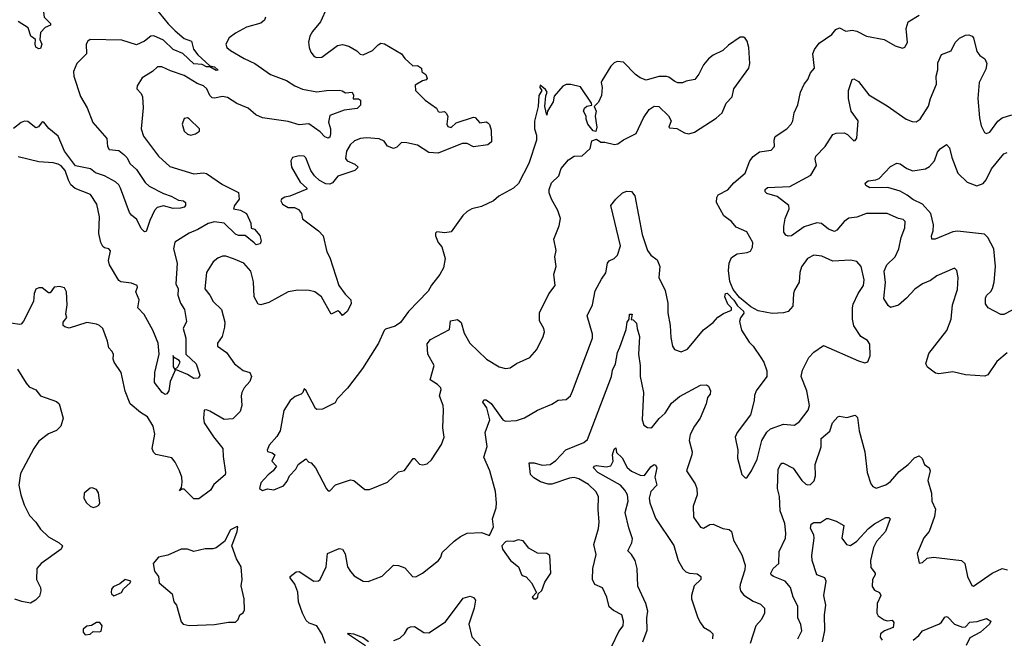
# Model space of a CAD drawing. Extents: x 1995161 to 2088924, y 769148 to 906007.
# Tile 168 of 256: x 2043575 to 2049738, y 818357 to 822228. Entities that reach past the tile are written whole.
import ezdxf

# ---------------------------------------------------------------- set-up
doc = ezdxf.new("R2010")
doc.units = 0

msp = doc.modelspace()

# ---------------------------------------------------------------- linework, layer by layer
at = {"layer": '0CON20XD'}
for points in [[(2043565, 822867.8), (2043629.8, 822869.8), (2043705, 822855.9), (2043715, 822846.9), (2043743.9, 822765), (2043718.9, 822695), (2043706.9, 822615), (2043721.8, 822511.8), (2043748.9, 822445), (2043770.5, 822355), (2043769.1, 822330.9), (2043733.3, 822295), (2043723.3, 822275), (2043727.5, 822245), (2043767.5, 822205), (2043767.5, 822195), (2043735, 822180), (2043705, 822147.5), (2043701.2, 822105), (2043713.1, 822075), (2043705, 822048.8), (2043695, 822045.8)], [(2044422.1, 822302.1), (2044503.3, 822203.3), (2044548.5, 822158.5), (2044605, 822110.6), (2044650, 822095), (2044663.1, 822043.1), (2044689.3, 822009.3), (2044765, 821940), (2044795, 821933.8), (2044818, 821912), (2044805, 821910.8), (2044765, 821933.3), (2044745, 821934.4), (2044717, 821947), (2044665, 821952.5), (2044596.9, 822016.9), (2044535, 822041.5), (2044475, 822100), (2044415, 822128.1), (2044395, 822124.3), (2044355.8, 822094.2), (2044305, 822071.9), (2044215, 822101.1), (2044016.2, 822103.8), (2044001.4, 822095), (2043991.4, 822075), (2043993.6, 822015), (2043932.5, 821955), (2043910.6, 821905), (2043913.3, 821875), (2043955, 821746.7), (2043996.1, 821676.1), (2044033.4, 821585), (2044121.1, 821485), (2044123.8, 821435), (2044135, 821415.8), (2044195, 821409.2), (2044226.7, 821385), (2044245.8, 821365), (2044265.6, 821325.6), (2044305, 821291.4), (2044359.6, 821209.6), (2044385, 821187.5), (2044475, 821140.9), (2044523.8, 821125), (2044568.3, 821098.3), (2044600, 821095), (2044612.5, 821085), (2044613.3, 821065), (2044603.3, 821055), (2044581.3, 821048.7), (2044535, 821047.7), (2044475, 821063.8), (2044436, 821054), (2044418.5, 821035), (2044388.3, 820971.7), (2044366.9, 820903.1), (2044355, 820900), (2044335, 820921.2), (2044308, 820978), (2044274.6, 821004.6), (2044262.4, 821022.4), (2044205, 821173.8), (2044194.4, 821195), (2044175, 821213.3), (2044105, 821251.5), (2044049.5, 821269.5), (2044018.6, 821295), (2043925, 821313.2), (2043856, 821406), (2043815, 821499.5), (2043757.2, 821547.2), (2043725, 821587.1), (2043715, 821590), (2043692.5, 821557.5), (2043675, 821551.1), (2043625, 821591.2), (2043605, 821593.3), (2043585, 821585.6), (2043535, 821547.3)], [(2045497.5, 822302.5), (2045456.9, 822215), (2045407.5, 822155), (2045391.4, 822125), (2045383, 822087), (2045385.8, 822055), (2045397.5, 822025), (2045418.3, 821998.3), (2045435, 821990.8), (2045465, 821994.2), (2045563.4, 822066.6), (2045595, 822072.5), (2045635, 822062.9), (2045685, 822034.2), (2045705, 822012.9), (2045725, 822008.9), (2045783.6, 822036.4), (2045818.7, 822071.3), (2045835, 822081.5), (2045858.3, 822078.3), (2045965, 822013.8), (2045986, 821985), (2046035, 821940), (2046065, 821942.5), (2046090, 821925), (2046091.7, 821901.7), (2046116.1, 821886.1), (2046125, 821860), (2046118.3, 821851.7), (2046095, 821846.7), (2046050.7, 821819.3), (2046052.5, 821785), (2046112.5, 821725), (2046183.9, 821673.9), (2046195, 821653.3), (2046205, 821648.8), (2046233, 821653), (2046243.9, 821643.9), (2046253.8, 821625), (2046248.8, 821575), (2046255, 821560), (2046275, 821554.2), (2046307.3, 821582.7), (2046415, 821619.2), (2046425.5, 821615.5), (2046455, 821582.5), (2046495, 821590), (2046505, 821583.3), (2046515, 821572.5), (2046526.2, 821536.2), (2046528, 821465), (2046505.6, 821444.4), (2046415, 821433.3), (2046375, 821453.5), (2046345, 821454.5), (2046195, 821392.3), (2046135, 821397.9), (2046065, 821443.4), (2045998.1, 821458.1), (2045965, 821459.1), (2045935, 821430.9), (2045915, 821421.9), (2045876.5, 821436.5), (2045855, 821467.5), (2045825, 821482.7), (2045745, 821489.6), (2045707.5, 821485), (2045669.3, 821470.7), (2045643.9, 821446.1), (2045621.2, 821405), (2045615, 821360), (2045625, 821344.3), (2045673.3, 821325), (2045693.3, 821305), (2045672.5, 821285), (2045565, 821250), (2045532.8, 821207.2), (2045515, 821198.7), (2045491.3, 821201.3), (2045451.7, 821221.7), (2045420.5, 821250.5), (2045396.7, 821285), (2045365, 821363.3), (2045355, 821374), (2045325, 821375.6), (2045283.3, 821365), (2045271.2, 821345), (2045276, 821305), (2045331.2, 821211.2), (2045372.5, 821175), (2045371.7, 821168.3), (2045265, 821124.5), (2045235, 821118), (2045213.3, 821105), (2045208.6, 821095), (2045220, 821075), (2045255, 821052.9), (2045295, 821053.8), (2045320.3, 821040.3), (2045337.8, 821015), (2045345, 820981.2), (2045445, 820907.5), (2045474.4, 820875), (2045497.8, 820775), (2045515, 820740.6), (2045571.3, 820565), (2045611.3, 820511.3), (2045647.8, 820475), (2045648.8, 820451.2), (2045625, 820403.3), (2045595, 820377.5), (2045579.1, 820399.1), (2045565, 820406.7), (2045525, 820386.2), (2045464.5, 820495), (2045421.4, 820525), (2045386.4, 820533.6), (2045315, 820536.4), (2045255, 820525.7), (2045135, 820458.6), (2045085, 820444), (2045067.3, 820447.3), (2045041.9, 820495), (2045038.3, 820588.3), (2045020.5, 820655), (2044977.1, 820705), (2044912.1, 820732.1)], [(2045113.3, 822245), (2045108, 822225), (2045085, 822207.5), (2044995, 822180.9), (2044925, 822144.6), (2044885, 822115.6), (2044864.2, 822075), (2044872, 822055), (2044894, 822035), (2044980, 821985), (2045047.5, 821955), (2045145, 821885.6), (2045245, 821846.9), (2045296, 821815), (2045345, 821793.6), (2045435, 821776), (2045495, 821785.7), (2045575, 821787.5), (2045592.9, 821782.9), (2045615, 821770.8), (2045655.6, 821775.6), (2045663.6, 821756.4), (2045662.3, 821732.3), (2045695, 821732.5), (2045708.8, 821725), (2045707, 821693), (2045687.1, 821672.9), (2045605, 821662.1), (2045515, 821628.6), (2045506.6, 821586.6), (2045520, 821545), (2045520.6, 821515), (2045515.7, 821494.3), (2045505, 821488), (2045485, 821495.8), (2045456, 821526), (2045385, 821576.4), (2045325, 821571.1), (2045255, 821591.8), (2045095, 821613.9), (2045053.6, 821633.6), (2045005.7, 821675), (2044934.8, 821704.8), (2044875, 821740.8), (2044845, 821747.9), (2044795, 821737.5), (2044779.6, 821739.6), (2044765.5, 821755), (2044746.6, 821796.6), (2044725.7, 821815), (2044685, 821829.2), (2044605, 821879.6), (2044518.3, 821908.3), (2044465, 821932.7), (2044436.7, 821933.3), (2044405, 821904.7), (2044341.2, 821865), (2044310, 821815), (2044308.8, 821795), (2044335.8, 821765.8), (2044343.8, 821745), (2044346.8, 821676.8), (2044335.7, 821545.7), (2044348.7, 821498.7), (2044444.4, 821375), (2044515, 821310.6), (2044665, 821264.5), (2044725, 821270.6), (2044745, 821265.6), (2044845, 821196.7), (2044945, 821146.2), (2044948.1, 821105), (2044920, 821065), (2044913.8, 821045), (2044956.6, 821036.6), (2044994.2, 821015), (2045022.5, 820955), (2045023, 820923), (2045045, 820916.7), (2045077.8, 820877.8), (2045086.7, 820845), (2045080, 820825), (2045055, 820820), (2045042.2, 820832.2), (2044985, 820878.1), (2044945, 820878.4), (2044925, 820887.1), (2044855, 820955.6), (2044795, 820963.8), (2044755, 820952.8), (2044688.9, 820915), (2044635, 820893.5), (2044544.8, 820835.2), (2044537.5, 820795), (2044560.8, 820705), (2044552.5, 820575), (2044566.5, 820545), (2044563.8, 820505), (2044580.8, 820455), (2044605.4, 820415), (2044618.8, 820338.8), (2044598.9, 820295), (2044614.5, 820235.5), (2044615.6, 820135.6), (2044678.6, 820075), (2044702.2, 820005), (2044693.8, 819985), (2044665, 819982.3), (2044625, 820007.3), (2044550, 820040), (2044516, 819965), (2044508, 819905), (2044495, 819886.7), (2044485, 819883.3), (2044466.2, 819895), (2044418.9, 819958.9), (2044420.2, 820019.8), (2044447.5, 820135), (2044441.9, 820205), (2044407.9, 820285), (2044353.3, 820383.3), (2044314.7, 820425), (2044322.3, 820475), (2044300.8, 820525), (2044312.5, 820555), (2044310.6, 820565), (2044275, 820580), (2044208.3, 820588.3), (2044195.5, 820595.5), (2044136, 820695), (2044131.2, 820721.2), (2044142.3, 820782.3), (2044132.5, 820795), (2044105, 820801.2), (2044095, 820810), (2044082.9, 820835), (2044070.2, 820890.2), (2044074.7, 820995), (2044057.3, 821075), (2044017.8, 821135), (2043922.3, 821172.3), (2043894.3, 821194.3), (2043880, 821225), (2043858.5, 821285), (2043835, 821314.4), (2043815.8, 821325), (2043785, 821333.5), (2043695, 821338.9), (2043565, 821370.5)], [(2048424.3, 820535.7), (2048418, 820515), (2048413.9, 820436.1), (2048385, 820402.5), (2048356.1, 820393.9), (2048285, 820390), (2048196.6, 820406.6), (2048150.8, 820430.8), (2048079.2, 820489.2), (2048040.8, 820540.8), (2048020.2, 820590.2), (2048010.9, 820659.1), (2048014.4, 820705.6), (2048030.5, 820739.5), (2048065, 820762.5), (2048128.3, 820771.7), (2048149.5, 820780.5), (2048160.8, 820805), (2048162.5, 820835), (2048125, 820900), (2048059.7, 820929.7), (2048030.8, 820965), (2047981.5, 821001.5), (2047936.9, 821085), (2047938.6, 821115), (2047947.5, 821132.5), (2048006.6, 821163.4), (2048045, 821208), (2048115, 821268), (2048145.6, 821345), (2048165, 821372), (2048205, 821400.5), (2048278.3, 821411.7), (2048300, 821435), (2048296.9, 821475), (2048302.7, 821497.3), (2048375.7, 821545), (2048404.2, 821575), (2048414.2, 821595), (2048422.9, 821645), (2048444.2, 821695), (2048462, 821775), (2048484, 821825), (2048508, 821855), (2048524.3, 821895.7), (2048548.8, 821925), (2048540, 822015), (2048548.8, 822041.2), (2048578.9, 822081.1), (2048658.8, 822135), (2048682.9, 822167.1), (2048705, 822176.7), (2048745, 822157.5), (2048785, 822163.8), (2048815, 822156.2), (2048875, 822126.2), (2048985, 822103.8), (2049055, 822064), (2049100.7, 822049.3), (2049113.9, 822056.1), (2049131.2, 822085), (2049123.6, 822173.6), (2049135.3, 822214.7), (2049205, 822255.8)], [(2043695, 822045.8), (2043676.8, 822056.8), (2043671.4, 822075), (2043673.8, 822105), (2043644.4, 822125), (2043628.3, 822178.3), (2043565, 822216.7)], [(2045505, 819280), (2045515, 819281.2), (2045551.9, 819318.1), (2045645, 819348), (2045666.7, 819345), (2045735, 819288), (2045765, 819288), (2045876.2, 819335), (2045945, 819400), (2045983.6, 819406.4), (2046038.3, 819481.7), (2046045, 819482.5), (2046077.7, 819447.7), (2046095, 819442), (2046125, 819449.2), (2046152.5, 819475), (2046215, 819570), (2046230.8, 819615), (2046224.2, 819675), (2046228.1, 819785), (2046224.3, 819815), (2046202, 819875), (2046213.8, 819915), (2046210, 819925), (2046190, 819945), (2046143.1, 819975), (2046169.6, 820065), (2046129.2, 820135), (2046125, 820200), (2046145, 820226.7), (2046265, 820290), (2046272, 820345), (2046315, 820352.5), (2046337.3, 820332.7), (2046356.9, 820266.9), (2046392.5, 820205), (2046495.8, 820105), (2046575, 820055.8), (2046615, 820046), (2046645, 820050), (2046685, 820078), (2046767.5, 820115), (2046811.2, 820165), (2046850.8, 820245), (2046859.2, 820275), (2046855.8, 820295), (2046828.9, 820345), (2046828.9, 820395), (2046887.2, 820512.8), (2046926, 820565), (2046918, 820635), (2046932, 820685), (2046923.5, 820743.5), (2046932, 820785), (2046918.8, 820855), (2046951.9, 820938.1), (2046958.9, 820985), (2046942.4, 821035), (2046903.4, 821105), (2046889.1, 821145), (2046888, 821165), (2046902.9, 821207.1), (2046949.1, 821250.9), (2046963, 821297), (2047008.8, 821351.2), (2047045, 821374), (2047095, 821376.7), (2047145, 821422.5), (2047155, 821470), (2047185, 821480), (2047213, 821463), (2047237, 821463), (2047297, 821447), (2047317.7, 821452.3), (2047353, 821477), (2047433.6, 821516.4), (2047480, 821615), (2047514.1, 821665.9), (2047545, 821687.5), (2047575, 821686.2), (2047636.3, 821626.3), (2047652.5, 821595), (2047637.5, 821555), (2047641.2, 821551.2), (2047687.3, 821547.3), (2047735, 821521.2), (2047763.9, 821513.9), (2047797.5, 821525), (2047935, 821611.2), (2047972, 821645), (2047996, 821705), (2048033.9, 821746.1), (2048043.8, 821795), (2048137.5, 821925), (2048144.2, 821955), (2048137.5, 822055), (2048127.5, 822095), (2048115, 822113.3), (2048105, 822120), (2048085, 822120), (2048010.7, 822069.3), (2047975, 822036), (2047915, 822006), (2047885, 821983.8), (2047854.2, 821945.8), (2047825, 821887.5), (2047800, 821855), (2047745.9, 821844.1), (2047723.6, 821833.6), (2047695, 821833.8), (2047675, 821841.2), (2047638.3, 821868.3), (2047623, 821873), (2047575, 821873.3), (2047495, 821850), (2047457.5, 821865), (2047430, 821885), (2047355, 821962.5), (2047315, 821967.5), (2047295, 821957.5), (2047275, 821936.7), (2047218.1, 821845), (2047213.8, 821835), (2047221.5, 821805), (2047217.3, 821755), (2047198.1, 821711.9), (2047170, 821685), (2047182.5, 821655), (2047176.3, 821623.7), (2047186.7, 821555), (2047181.7, 821528.3), (2047165, 821532.5), (2047131.2, 821575), (2047120, 821605), (2047120, 821625), (2047103.8, 821655), (2047110, 821675), (2047125, 821687.5), (2047156.4, 821693.6), (2047153.3, 821705), (2047085, 821807.5), (2047023.6, 821823.6), (2046995, 821822.9), (2046975, 821811.4), (2046920.6, 821749.4), (2046913.1, 821715), (2046877.5, 821655), (2046875, 821630), (2046862.5, 821685), (2046868.3, 821751.7), (2046876.7, 821775), (2046865, 821792.5), (2046831.7, 821818.3), (2046830, 821805), (2046842.5, 821785), (2046823.3, 821753.3), (2046820, 821685), (2046796.8, 821593.2), (2046797.8, 821545), (2046810, 821505), (2046810, 821475), (2046761.1, 821328.9), (2046696, 821204), (2046665, 821173.1), (2046573.3, 821125), (2046540, 821095), (2046465, 821058.6), (2046405, 821045.7), (2046375, 821028.6), (2046347.4, 821002.6), (2046275, 820900), (2046235, 820893.8), (2046185, 820901.2), (2046177.3, 820892.7), (2046176.7, 820875), (2046195, 820833.3), (2046217.3, 820807.2), (2046238.1, 820735), (2046228.3, 820675), (2046205.4, 820634.6), (2046152, 820568), (2046130.9, 820529.1), (2046008.2, 820401.8), (2045957.4, 820332.6), (2045925, 820311.5), (2045865, 820292.5), (2045856.1, 820283.9), (2045820.5, 820205), (2045719.6, 820045), (2045627.1, 819922.9), (2045561.4, 819855), (2045549.3, 819830.7), (2045469.3, 819790.7), (2045435, 819790), (2045426.4, 819796.4), (2045365, 819910), (2045355, 819917.5), (2045347.5, 819895), (2045337.5, 819885), (2045299.3, 819870.7), (2045267.5, 819845), (2045227, 819783), (2045204.3, 819655.7), (2045185, 819621.2), (2045137.1, 819565), (2045123.3, 819535), (2045126.7, 819526.7), (2045155, 819518), (2045172.5, 819505), (2045152.5, 819465), (2045182.5, 819435), (2045162, 819405), (2045130, 819380), (2045085, 819330), (2045076.7, 819295), (2045095, 819283.3), (2045125, 819293.3), (2045165, 819286.7), (2045225, 819312.5), (2045248.3, 819341.7), (2045263.3, 819375), (2045303.6, 819416.4), (2045317.5, 819445), (2045365, 819480), (2045385, 819460), (2045400, 819455), (2045426.7, 819425), (2045495, 819292.5), (2045505, 819280)], [(2049756.1, 820143.9), (2049690.2, 820089.8), (2049635, 820006.7), (2049615, 819998), (2049495, 820005.6), (2049415, 820025.7), (2049327, 820013), (2049305.9, 820015.9), (2049256, 820055), (2049247.1, 820075), (2049265, 820140), (2049377.4, 820282.6), (2049405.3, 820354.7), (2049413.5, 820445), (2049445, 820540), (2049448.1, 820615), (2049439.5, 820659.5), (2049425, 820672.5), (2049314.6, 820625.4), (2049275, 820596.7), (2049225.8, 820575), (2049177.3, 820542.7), (2049124.3, 820485), (2049075, 820442.5), (2049025, 820428), (2049009.7, 820439.7), (2048983.5, 820483.5), (2048994.4, 820584.4), (2048985.5, 820655), (2049002.5, 820695), (2049054.4, 820745), (2049076.4, 820795), (2049091.7, 820865), (2049115.4, 820925), (2049117.5, 820965), (2049105, 820977.8), (2049075, 820984.5), (2049005, 821015.3), (2048875, 821015.9), (2048815, 820993.4), (2048763.8, 820986.2), (2048735.6, 820965), (2048688.9, 820911.1), (2048675, 820903.8), (2048636.8, 820916.8), (2048593, 820953), (2048565, 820957.9), (2048485, 820931.2), (2048405, 820876), (2048385, 820874), (2048369.7, 820879.7), (2048358.3, 820898.3), (2048357.8, 820935), (2048365, 820983.3), (2048390.8, 821045), (2048388, 821065), (2048315, 821122.2), (2048250.3, 821140.3), (2048241.1, 821151.1), (2048240.6, 821165), (2048255, 821178.9), (2048395.8, 821184.2), (2048527.1, 821255), (2048561.1, 821315), (2048552.7, 821355), (2048557.6, 821375), (2048615.6, 821435), (2048665, 821510.8), (2048685, 821517.5), (2048735, 821520), (2048755, 821510), (2048795, 821470), (2048805, 821472.5), (2048815, 821487.5), (2048822.7, 821595), (2048779.4, 821655), (2048762.3, 821735), (2048762.1, 821785), (2048785, 821853.3), (2048795, 821858.8), (2048825, 821842.5), (2048889.1, 821759.1), (2049005, 821689.4), (2049122.5, 821605), (2049160.3, 821590.3), (2049185, 821589.2), (2049210, 821605), (2049263.7, 821686.3), (2049274.6, 821735), (2049313.5, 821825), (2049311.1, 821875), (2049321.5, 821915), (2049321.1, 821958.9), (2049345, 822010), (2049405, 822032.9), (2049430, 822085), (2049457, 822113), (2049495, 822132.2), (2049515, 822133.1), (2049535.8, 822125), (2049544, 822115), (2049565, 822028.8), (2049584.6, 822004.6), (2049615, 821983.1), (2049627.2, 821955), (2049622.2, 821917.8), (2049580, 821835), (2049570.8, 821735), (2049582.2, 821615), (2049593.6, 821563.6), (2049612.7, 821522.7), (2049625, 821516.2), (2049646.2, 821525), (2049697.2, 821592.8), (2049725, 821614.3), (2049785, 821632.5)], [(2044645, 821506.2), (2044675, 821513.8), (2044699.3, 821530.7), (2044700, 821545), (2044635, 821608.8), (2044625, 821613.8), (2044605, 821610), (2044591.2, 821575), (2044605, 821530), (2044625, 821512), (2044645, 821506.2)], [(2049834, 820435), (2049735, 820382.9), (2049715, 820384.4), (2049635.5, 820425.5), (2049620.7, 820450.7), (2049618.8, 820485), (2049626.8, 820503.2), (2049653.1, 820526.9), (2049663.9, 820546.1), (2049673.4, 820585), (2049681.9, 820685), (2049671.8, 820795), (2049635, 820865.6), (2049614.4, 820885.6), (2049445, 820905.5), (2049415, 820900.9), (2049305, 820855.8), (2049284.2, 820854.2), (2049280.8, 820875), (2049291.9, 820908.1), (2049294.5, 820945), (2049276.7, 821015), (2049225, 821073.1), (2049165, 821103.1), (2049128.8, 821131.2), (2049085, 821156.4), (2049009.3, 821179.3), (2048896.7, 821176.7), (2048871.4, 821191.4), (2048865.8, 821205), (2048885, 821219.3), (2048933.8, 821226.2), (2048954.5, 821235.5), (2049025, 821310), (2049065, 821330), (2049085, 821326.7), (2049128.1, 821298.1), (2049165, 821283.3), (2049245, 821295.6), (2049269.5, 821310.5), (2049301.1, 821345), (2049320.2, 821399.8), (2049335, 821421.2), (2049375, 821447.5), (2049395, 821427.5), (2049408.1, 821365), (2049447.6, 821267.6), (2049505, 821211.9), (2049565, 821188.1), (2049605, 821203.1), (2049623.6, 821226.4), (2049657.5, 821295), (2049735, 821388.9), (2049755, 821397.8)], [(2045488.9, 818325), (2045465.7, 818385.7), (2045435.4, 818435.4), (2045387.5, 818452.5), (2045368.3, 818468.3), (2045344.4, 818515), (2045320, 818585), (2045316.4, 818646.4), (2045296.9, 818696.9), (2045266.7, 818735), (2045267.5, 818745), (2045305, 818773.3), (2045325, 818775.8), (2045415, 818715.8), (2045445, 818716), (2045455.7, 818725), (2045492.5, 818805), (2045501.1, 818888.9), (2045575, 818918.8), (2045595, 818916.2), (2045611.9, 818885), (2045626.7, 818805), (2045644.6, 818774.6), (2045668.3, 818748.3), (2045725, 818714.4), (2045755, 818713.5), (2045844.3, 818745.7), (2045915, 818816), (2045945, 818812.9), (2045985, 818797.5), (2046033.8, 818745), (2046055, 818742), (2046096.2, 818765), (2046196.2, 818845), (2046211.2, 818865), (2046218.8, 818895), (2046293.3, 818965), (2046333.3, 818995), (2046375.7, 819014.3), (2046465, 819020), (2046515, 819000), (2046540, 819055), (2046534, 819105), (2046556.8, 819173.2), (2046558.6, 819205), (2046551.9, 819275), (2046516.9, 819405), (2046480.5, 819490.5), (2046501.5, 819558.5), (2046488.2, 819645), (2046518, 819725), (2046499.5, 819799.5), (2046474.2, 819835), (2046480.7, 819849.3), (2046495, 819848.8), (2046525, 819827.5), (2046598.8, 819725), (2046615, 819717.1), (2046685, 819720.6), (2046733.4, 819736.6), (2046815, 819784), (2046905, 819822), (2046945, 819847.5), (2046995, 819852), (2047022.9, 819875), (2047035.6, 819904.4), (2047160.8, 820235), (2047160.3, 820260.3), (2047127.5, 820375), (2047160.5, 820445), (2047177.6, 820532.4), (2047215.8, 820605), (2047244.2, 820645), (2047254.4, 820705), (2047265, 820719.4), (2047295, 820733.4), (2047315.9, 820755), (2047335, 820813.8), (2047274.4, 821065), (2047305, 821106.2), (2047347.5, 821145), (2047375, 821156), (2047405, 821152.5), (2047425.5, 821125.5), (2047471.1, 820885), (2047505, 820784.3), (2047525, 820755.6), (2047564.3, 820725), (2047582.2, 820685), (2047574.3, 820615), (2047615.6, 820534.4), (2047631.4, 820455), (2047631.2, 820395), (2047646.2, 820315), (2047649.3, 820239.3), (2047661.2, 820185), (2047673.3, 820165), (2047715, 820150), (2047755, 820167.5), (2047855, 820288), (2047915, 820333.3), (2047945, 820366.7), (2047979.3, 820390.7), (2048029.3, 820410.7), (2048030, 820425), (2048007.5, 820447.5), (2047989.2, 820495), (2047993.3, 820515), (2048003.8, 820516.2), (2048045, 820474), (2048067.8, 820437.8), (2048105.8, 820405), (2048107.5, 820392.5), (2048086.4, 820363.6), (2048079.3, 820340.7), (2048092.5, 820285), (2048140.3, 820210.3), (2048165.8, 820185), (2048213.1, 820115), (2048232.9, 820085), (2048251.4, 820031.4), (2048251.4, 819995), (2048184.5, 819905.5), (2048173.4, 819876.6), (2048171.1, 819845), (2048148.6, 819755), (2048065.8, 819645), (2048052, 819615), (2048070, 819535), (2048068, 819485), (2048095, 819382.5), (2048115, 819362.5), (2048125, 819362.5), (2048154.4, 819405.6), (2048191.3, 819478.7), (2048218.8, 819595), (2048251.7, 819648.3), (2048275, 819667.5), (2048355, 819696.9), (2048425, 819691.4), (2048455.5, 819715), (2048509.1, 819785), (2048517.9, 819815), (2048500.6, 819905), (2048465.7, 819995), (2048475.4, 820034.6), (2048514.5, 820115.5), (2048545, 820148), (2048605, 820190), (2048825, 820094.3), (2048865, 820081.2), (2048882.3, 820087.7), (2048897.3, 820125), (2048895, 820198.8), (2048881.3, 820221.3), (2048840, 820245), (2048795, 820313.3), (2048788.1, 820355), (2048787.1, 820425), (2048792.1, 820447.9), (2048822.7, 820515), (2048856.9, 820565), (2048860.8, 820600.8), (2048841.4, 820685), (2048815, 820715.7), (2048775, 820723.6), (2048665, 820716.5), (2048595, 820749.1), (2048545, 820755.6), (2048505, 820734.2), (2048468.9, 820681.1), (2048457, 820647), (2048452.5, 820585), (2048424.3, 820535.7)], [(2044912.1, 820732.1), (2044865, 820749.4), (2044845, 820748.1), (2044814.6, 820735.4), (2044785, 820712.5), (2044745, 820646.7), (2044733.8, 820545), (2044765.4, 820505), (2044785.3, 820465.3), (2044837.5, 820415), (2044859.2, 820335), (2044857.5, 820305), (2044841.1, 820245), (2044812.5, 820205), (2044812.5, 820185), (2044868.8, 820145), (2044919.2, 820075), (2044972.7, 820032.7), (2045015, 820020), (2045026.5, 819995), (2045015.6, 819965), (2044980, 819925), (2044964.4, 819895), (2044960, 819875), (2044964.3, 819815), (2044954.4, 819775.6), (2044909.3, 819730.7), (2044855, 819726.5), (2044765, 819778), (2044743.3, 819786.7), (2044730, 819785), (2044724.2, 819735.8), (2044728.5, 819705), (2044787.3, 819617.3), (2044846.9, 819545), (2044848.1, 819495), (2044863.8, 819395), (2044860.5, 819379.5), (2044789.6, 819320.4), (2044769.4, 819285), (2044695, 819230), (2044665, 819230.7), (2044605, 819290), (2044590, 819290), (2044575, 819280), (2044588, 819302), (2044591.1, 819335), (2044589.4, 819365), (2044575.5, 819405.5), (2044548.6, 819458.6), (2044526.1, 819486.1), (2044427.8, 819507.8), (2044412.1, 819522.1), (2044404.5, 819545), (2044421.1, 819635), (2044409.4, 819685), (2044375, 819742.9), (2044330.2, 819770.2), (2044266.9, 819825), (2044234.6, 819904.6), (2044210.6, 820020.6), (2044166.7, 820085), (2044160, 820105), (2044162.5, 820135), (2044152.5, 820155), (2044132.5, 820175), (2044125, 820217.5), (2044095.6, 820295), (2044075, 820314.4), (2044055, 820323.6), (2043995, 820334.5), (2043885, 820298.8), (2043856.4, 820306.4), (2043847.5, 820315), (2043846.7, 820335), (2043870, 820365), (2043863.8, 820385), (2043872.5, 820445), (2043867.3, 820525), (2043855, 820550.6), (2043825, 820559.6), (2043790, 820555), (2043765, 820520), (2043755, 820520), (2043715, 820550.8), (2043695, 820550.8), (2043675, 820542), (2043664.6, 820515.4), (2043661.1, 820465), (2043598.7, 820341.3), (2043585, 820323.3), (2043575, 820320), (2043520.3, 820330.3)], [(2047281.2, 818308.8), (2047325, 818400.8), (2047351.4, 818435), (2047354.3, 818464.3), (2047343.8, 818505), (2047291.8, 818531.8), (2047264.6, 818555), (2047249.4, 818615), (2047222.4, 818672.4), (2047173.6, 818693.6), (2047160, 818725), (2047161.3, 818795), (2047182.2, 818882.2), (2047168.9, 818945), (2047197.1, 819045), (2047201.9, 819085), (2047196.4, 819163.6), (2047197.3, 819245), (2047180, 819275), (2047135, 819319.7), (2047075, 819354.7), (2047045, 819364.6), (2047015, 819360.4), (2046905, 819321.8), (2046882.6, 819322.6), (2046835, 819337.5), (2046791.9, 819361.9), (2046771.7, 819381.7), (2046764, 819455), (2046794.2, 819455.8), (2046845, 819440.6), (2046895, 819445.7), (2046929.8, 819470.2), (2046992.8, 819537.2), (2047105, 819583.3), (2047128.3, 819601.7), (2047278.7, 819995), (2047285.4, 820035), (2047302.9, 820075), (2047317.3, 820145), (2047330.6, 820179.4), (2047369.7, 820290.3), (2047377.5, 820335), (2047390, 820355), (2047392.5, 820385), (2047407.5, 820385), (2047401.7, 820351.7), (2047415, 820350), (2047435, 820330), (2047438.8, 820295), (2047454.4, 820245), (2047448.2, 820135), (2047458, 820065), (2047459.2, 819995), (2047479.5, 819895), (2047470, 819725), (2047481.2, 819691.2), (2047505, 819676.7), (2047525, 819673.8), (2047535, 819681.2), (2047577.1, 819732.9), (2047614.6, 819765.4), (2047655, 819828), (2047705, 819870.8), (2047835, 819940.8), (2047873.6, 819943.6), (2047886.7, 819935), (2047898, 819905), (2047896, 819885), (2047880, 819865), (2047871.4, 819825), (2047833.1, 819735), (2047797.7, 819685), (2047771.7, 819631.7), (2047764.5, 819595), (2047783.1, 819525), (2047782.2, 819505), (2047748.1, 819405), (2047801.9, 819325), (2047812.2, 819295), (2047814.2, 819255), (2047790, 819185), (2047792.5, 819115), (2047835, 819052), (2047855, 819046.7), (2047895, 819070), (2047915, 819070.8), (2047975.5, 819045.5), (2048015, 819038.6), (2048029.4, 819025), (2048042.4, 818972.4), (2048095, 818878.8), (2048116.5, 818815), (2048113.3, 818785), (2048084.2, 818695), (2048081.4, 818675), (2048087.1, 818655), (2048107.8, 818627.8), (2048165, 818589.5), (2048212, 818572), (2048237.5, 818545), (2048235.7, 818515), (2048216.9, 818475), (2048183.1, 818435), (2048146.2, 818325)], [(2044545, 820040), (2044565, 820056.7), (2044580, 820085), (2044573.8, 820095), (2044537.5, 820117.5), (2044535, 820127.5), (2044536.1, 820056.1), (2044545, 820040)], [(2043561.7, 820041.7), (2043614.5, 819954.5), (2043635, 819931.2), (2043675, 819912), (2043705.5, 819875.5), (2043805, 819840), (2043821.2, 819825), (2043846.2, 819735), (2043832.5, 819685), (2043805, 819656.7), (2043755, 819636), (2043695, 819590), (2043663.1, 819545), (2043580.4, 819389.6), (2043570, 819315), (2043581.5, 819255), (2043603, 819193), (2043635.8, 819125), (2043675.8, 819085), (2043705, 819040.8), (2043755, 818992.5), (2043822, 818955), (2043842, 818935), (2043833.8, 818915), (2043710, 818825), (2043682.5, 818795), (2043680.6, 818725), (2043704, 818675), (2043707.1, 818655), (2043698.3, 818621.7), (2043674, 818595), (2043642.6, 818577.4), (2043587.4, 818587.4), (2043545, 818602.5)], [(2048445.4, 818355), (2048469.2, 818405), (2048463.9, 818443.9), (2048445.6, 818485.6), (2048445, 818557.5), (2048415.8, 818615), (2048398.6, 818675), (2048366, 818715), (2048293.5, 818743.5), (2048278.6, 818755), (2048275.6, 818765), (2048291.8, 818795), (2048325.4, 818825), (2048328.9, 818901.1), (2048367.5, 818985), (2048370.9, 819015), (2048363.2, 819075), (2048335.3, 819155), (2048330, 819245), (2048318.5, 819295), (2048322.8, 819415), (2048336.2, 819443.8), (2048345, 819454.2), (2048355, 819454.3), (2048415, 819421.9), (2048470, 819345), (2048495, 819321.9), (2048507, 819317), (2048525, 819320), (2048546.6, 819343.4), (2048555.4, 819375), (2048553.8, 819445), (2048591.2, 819555), (2048592.2, 819607.8), (2048645, 819654), (2048661.9, 819705), (2048695, 819742.5), (2048705, 819747.5), (2048751.7, 819738.3), (2048805, 819753.3), (2048818.3, 819738.3), (2048828.1, 819655), (2048864.3, 819525), (2048879.4, 819395), (2048902.5, 819325), (2048915, 819306.7), (2048935, 819296), (2048995, 819317.8), (2049025, 819338.9), (2049079.6, 819400.4), (2049135, 819444.3), (2049175, 819486.2), (2049205, 819498.8), (2049223.2, 819483.2), (2049238.8, 819445), (2049266.2, 819425), (2049273.3, 819405), (2049258, 819345), (2049282.5, 819265), (2049283.8, 819215), (2049306, 819165), (2049300, 819120), (2049267.1, 819025), (2049234.2, 818985.8), (2049192.7, 818887.3), (2049205, 818827.5), (2049225, 818830.8), (2049255, 818858.1), (2049294, 818866), (2049470, 818845), (2049491, 818825), (2049507.4, 818745), (2049535, 818687.1), (2049545, 818683.3), (2049660.6, 818765), (2049725, 818794.4), (2049756.8, 818786.8)], [(2047475.2, 818334.8), (2047501.3, 818408.7), (2047500.8, 818485), (2047507, 818527), (2047494.5, 818575), (2047443.8, 818683.8), (2047440, 818795), (2047426.4, 818845), (2047405, 818881.4), (2047382, 818905), (2047405.8, 818954.2), (2047410.5, 818979.5), (2047387.7, 819047.7), (2047365.3, 819145), (2047382.7, 819215), (2047378.9, 819255), (2047362.9, 819285), (2047335.2, 819315.2), (2047192.9, 819395), (2047166.9, 819425), (2047170, 819435), (2047185, 819439.1), (2047245, 819429.5), (2047275, 819436), (2047289.5, 819465), (2047286, 819505), (2047295, 819540), (2047305, 819550), (2047310.8, 819520.8), (2047345, 819486.9), (2047376.3, 819426.3), (2047405, 819402.9), (2047457.6, 819377.6), (2047485, 819376.7), (2047525, 819430), (2047545, 819444), (2047555, 819443.3), (2047561.9, 819425), (2047550.7, 819365), (2047562.5, 819315), (2047525, 819276.9), (2047515.3, 819235), (2047518.7, 819205), (2047555, 819109.2), (2047669, 818939), (2047695.3, 818845), (2047725, 818791.9), (2047745, 818773.8), (2047767.5, 818765), (2047815, 818760.5), (2047838.6, 818745), (2047838.9, 818725), (2047795.4, 818685), (2047779.5, 818625), (2047780.5, 818605), (2047819.5, 818485), (2047835, 818454), (2047855, 818427.5), (2047895, 818404.2), (2047912.5, 818385), (2047911.1, 818355)], [(2044035, 819176.7), (2044055, 819182.5), (2044069.3, 819190.7), (2044076.7, 819205), (2044067, 819267), (2044055, 819287.5), (2044028.3, 819298.3), (2044015, 819296.2), (2043977.5, 819265), (2043976.7, 819235), (2043993.3, 819205), (2044015, 819183.3), (2044035, 819176.7)], [(2048598.9, 818335), (2048615, 818406.7), (2048612.2, 818505), (2048619.6, 818565), (2048607.7, 818625), (2048622.5, 818715), (2048614, 818735), (2048563.8, 818755), (2048534.6, 818844.6), (2048533.5, 818875), (2048548.2, 818985), (2048545.6, 819005.6), (2048524.4, 819045), (2048528.3, 819071.7), (2048545, 819082), (2048587.3, 819082.7), (2048625, 819107.5), (2048635, 819107.5), (2048685, 819090), (2048733, 819063), (2048721.1, 818985), (2048750, 818945), (2048775, 818938.8), (2048815, 818966.2), (2048887.1, 819045), (2048925, 819074.5), (2048995, 819113.3), (2049015, 819112.5), (2049022.5, 819105), (2048993.1, 819025), (2048937.1, 818962.9), (2048918, 818925), (2048899.2, 818845), (2048901.3, 818801.3), (2048929.2, 818765), (2048930, 818755), (2048911.9, 818725), (2048911.1, 818681.1), (2048925, 818658.8), (2048956.2, 818645), (2048963.8, 818625), (2048942.5, 818575), (2048938.8, 818515), (2048948.8, 818498.8), (2048985, 818472.9), (2049005, 818467.5), (2049035, 818470), (2049046.1, 818456.1), (2049042.5, 818425), (2048986.7, 818405), (2048962, 818385), (2048960, 818365), (2048973.3, 818345)], [(2044635, 818438), (2044795, 818444), (2044881.2, 818458.8), (2044925, 818457.5), (2044942.5, 818475), (2044952.5, 818505), (2044973, 818517), (2044981.2, 818535), (2044978.8, 818605), (2044962, 818685), (2044968, 818725), (2044962, 818805), (2044932.5, 818855), (2044903.3, 818935), (2044936.7, 819025), (2044940, 819055), (2044935, 819057.5), (2044894.1, 819035.9), (2044856.4, 818963.6), (2044805, 818923.3), (2044783.6, 818916.4), (2044735, 818917.5), (2044665, 818901.2), (2044625, 818916), (2044585, 818916.2), (2044502.3, 818877.7), (2044444.5, 818865.5), (2044410, 818825), (2044418.3, 818778.3), (2044443.3, 818745), (2044447.5, 818705), (2044530, 818635), (2044540, 818585), (2044556.7, 818565), (2044585, 818460), (2044597.5, 818445), (2044635, 818438)], [(2046805, 818604), (2046817.5, 818615), (2046820, 818635), (2046843.6, 818656.4), (2046861.7, 818708.3), (2046900, 818765), (2046892.5, 818875), (2046875, 818887.5), (2046815, 818890), (2046762.3, 818922.3), (2046727, 818967), (2046695, 818973.3), (2046665.9, 818964.1), (2046626.1, 818966.1), (2046615, 818961.2), (2046593.3, 818935), (2046596.2, 818915), (2046646.2, 818845), (2046696.2, 818805), (2046715, 818757.5), (2046725, 818747.5), (2046745, 818742.5), (2046777.5, 818705), (2046810, 818645), (2046783.3, 818615), (2046790, 818605), (2046805, 818604)], [(2044165, 818622.5), (2044212.5, 818645), (2044223.8, 818666.2), (2044266.4, 818703.6), (2044270, 818715), (2044235, 818726.2), (2044201.2, 818698.8), (2044160.5, 818679.5), (2044150, 818665), (2044147.5, 818645), (2044150, 818635), (2044165, 818622.5)], [(2045917.1, 818342.9), (2045955, 818358.9), (2045984.2, 818385), (2046005, 818420), (2046020.9, 818429.1), (2046045, 818430.9), (2046105, 818394.5), (2046135, 818392.5), (2046240.4, 818459.6), (2046350.6, 818609.4), (2046395, 818620.6), (2046415, 818612.5), (2046428.1, 818595), (2046420, 818545), (2046385.6, 818445), (2046405, 818366.2), (2046465, 818302.5)], [(2049167.5, 818345), (2049203.3, 818375), (2049225, 818403.3), (2049331.2, 818448.8), (2049345, 818458.8), (2049365, 818488.8), (2049375, 818493.8), (2049385, 818490), (2049426.7, 818445), (2049475, 818426.2), (2049495, 818430), (2049520.9, 818459.1), (2049567.4, 818462.6), (2049625, 818481.2), (2049653.3, 818465), (2049644, 818445), (2049589.4, 818395), (2049520.7, 818359.3), (2049498.2, 818311.8)], [(2043985, 818380), (2044015, 818382.5), (2044035, 818400), (2044075, 818397.5), (2044085, 818402.5), (2044090, 818435), (2044076.7, 818456.7), (2044055, 818456.7), (2044025, 818437.5), (2043995, 818432.5), (2043972.5, 818415), (2043972.5, 818395), (2043985, 818380)], [(2045739.7, 818309.7), (2045626.7, 818385), (2045631.4, 818388.6), (2045665, 818385.3), (2045725, 818361.8), (2045757, 818337)]]:
    msp.add_lwpolyline(points, dxfattribs=at)

doc.saveas('drawing.dxf')
